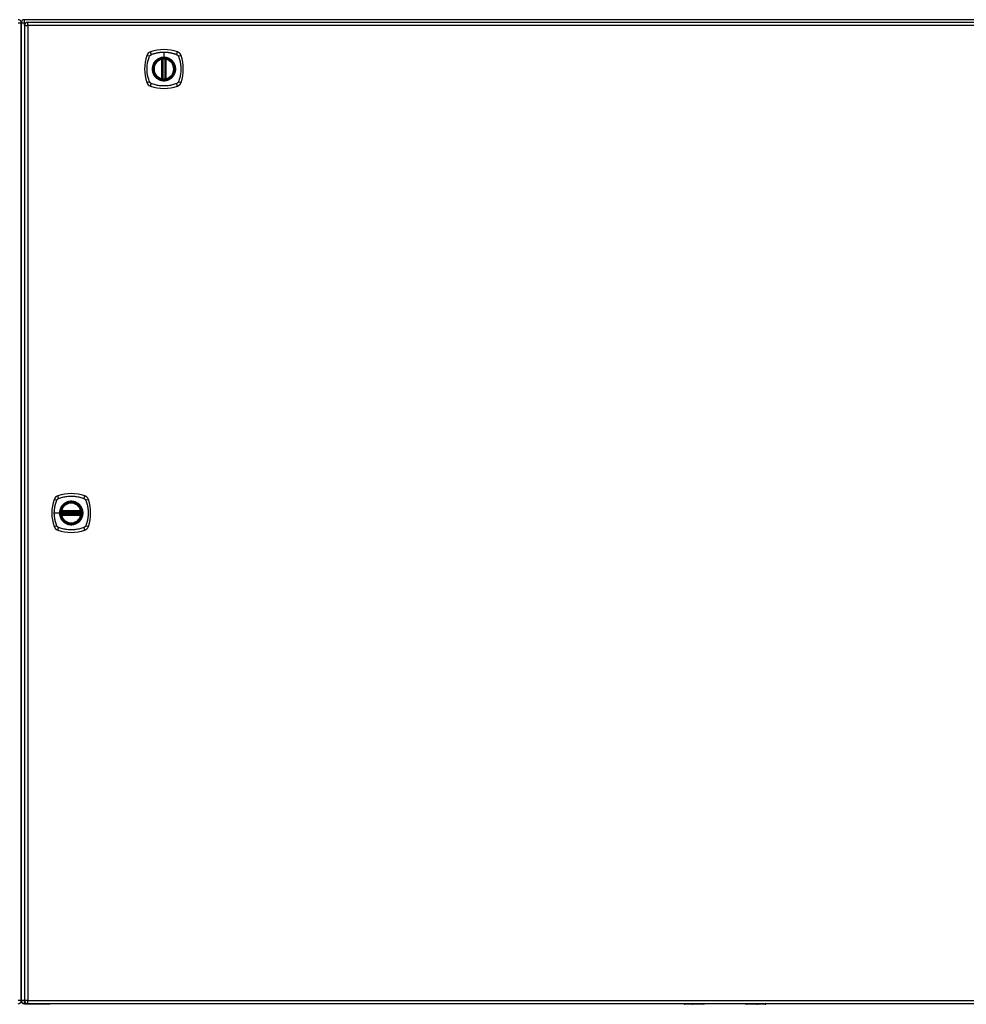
# Model space of a CAD drawing. Header units: inches. Extents: x 24 to 626, y 68 to 289.
# Tile 16 of 30: x 262 to 291, y 159 to 189. Entities that reach past the tile are written whole.
import ezdxf

# ---------------------------------------------------------------- set-up
doc = ezdxf.new("R2010")
doc.units = ezdxf.units.IN
doc.header["$MEASUREMENT"] = 0
doc.layers.add('Visible Edges(ANSI)', color=7, linetype='Continuous', lineweight=25)
doc.layers.add('Visible Tangent Edges(ANSI)', color=7, linetype='Continuous', lineweight=25)

msp = doc.modelspace()

# ---------------------------------------------------------------- linework, layer by layer
at = {"layer": 'Visible Edges(ANSI)'}
for p, q in [((262.026, 188.119), (262.026, 188.894)), ((262.026, 188.894), (262.026, 188.119)), ((262.124, 188.814), (262.124, 159.094)), ((321.927, 188.993), (262.125, 188.993)), ((262.223, 188.913), (321.828, 188.913)), ((262.026, 188.119), (262.026, 159.867)), ((262.026, 159.867), (262.026, 188.119)), ((266.315, 187.196), (266.315, 187.782)), ((266.335, 187.192), (266.335, 187.786)), ((266.414, 187.786), (266.414, 187.192)), ((266.434, 187.782), (266.434, 187.196)), ((263.252, 173.993), (263.845, 173.993)), ((263.845, 173.915), (263.252, 173.915)), ((263.256, 174.013), (263.841, 174.013)), ((263.841, 173.895), (263.256, 173.895)), ((262.026, 159.092), (262.026, 159.867)), ((262.026, 159.867), (262.026, 159.092)), ((262.125, 158.993), (262.892, 158.993)), ((321.828, 158.995), (262.223, 158.995)), ((282.226, 158.993), (262.892, 158.993)), ((282.83, 158.976), (282.245, 158.976)), ((282.846, 158.995), (282.846, 158.991)), ((284.105, 158.993), (282.846, 158.993)), ((284.105, 158.991), (284.105, 158.995)), ((284.706, 158.976), (284.121, 158.976)), ((321.927, 158.993), (284.725, 158.993))]:
    msp.add_line(p, q, dxfattribs=at)
at = {"layer": 'Visible Edges(ANSI)', "flags": 128}
for points in [[(266.346, 187.801), (266.344, 187.801), (266.343, 187.8), (266.341, 187.8), (266.339, 187.8), (266.338, 187.8), (266.336, 187.8), (266.335, 187.8), (266.334, 187.799), (266.332, 187.799), (266.331, 187.799), (266.33, 187.799), (266.328, 187.799), (266.327, 187.798), (266.326, 187.798), (266.325, 187.798), (266.325, 187.798), (266.324, 187.798), (266.323, 187.798), (266.323, 187.798), (266.322, 187.798), (266.322, 187.798), (266.321, 187.798), (266.321, 187.797), (266.321, 187.797)], [(266.428, 187.797), (266.428, 187.797), (266.427, 187.798), (266.427, 187.798), (266.427, 187.798), (266.426, 187.798), (266.426, 187.798), (266.425, 187.798), (266.424, 187.798), (266.423, 187.798), (266.423, 187.798), (266.422, 187.798), (266.42, 187.799), (266.419, 187.799), (266.418, 187.799), (266.417, 187.799), (266.415, 187.799), (266.414, 187.8), (266.412, 187.8), (266.411, 187.8), (266.409, 187.8), (266.408, 187.8), (266.406, 187.8), (266.405, 187.801), (266.403, 187.801)], [(266.321, 187.181), (266.321, 187.181), (266.321, 187.181), (266.322, 187.181), (266.322, 187.18), (266.323, 187.18), (266.323, 187.18), (266.324, 187.18), (266.325, 187.18), (266.325, 187.18), (266.326, 187.18), (266.327, 187.18), (266.328, 187.179), (266.33, 187.179), (266.331, 187.179), (266.332, 187.179), (266.334, 187.179), (266.335, 187.179), (266.336, 187.178), (266.338, 187.178), (266.339, 187.178), (266.341, 187.178), (266.343, 187.178), (266.344, 187.178), (266.346, 187.177)], [(266.403, 187.177), (266.405, 187.178), (266.406, 187.178), (266.408, 187.178), (266.409, 187.178), (266.411, 187.178), (266.412, 187.178), (266.414, 187.179), (266.415, 187.179), (266.417, 187.179), (266.418, 187.179), (266.419, 187.179), (266.42, 187.179), (266.422, 187.18), (266.423, 187.18), (266.423, 187.18), (266.424, 187.18), (266.425, 187.18), (266.426, 187.18), (266.426, 187.18), (266.427, 187.18), (266.427, 187.181), (266.427, 187.181), (266.428, 187.181), (266.428, 187.181)], [(263.24, 174.007), (263.24, 174.007), (263.24, 174.007), (263.24, 174.007), (263.24, 174.006), (263.24, 174.006), (263.24, 174.005), (263.24, 174.005), (263.239, 174.004), (263.239, 174.003), (263.239, 174.002), (263.239, 174.001), (263.239, 174), (263.239, 173.999), (263.239, 173.998), (263.238, 173.996), (263.238, 173.995), (263.238, 173.993), (263.238, 173.992), (263.238, 173.991), (263.237, 173.989), (263.237, 173.987), (263.237, 173.986), (263.237, 173.984), (263.237, 173.983)], [(263.237, 173.925), (263.237, 173.924), (263.237, 173.922), (263.237, 173.921), (263.237, 173.919), (263.238, 173.918), (263.238, 173.916), (263.238, 173.915), (263.238, 173.913), (263.238, 173.912), (263.239, 173.91), (263.239, 173.909), (263.239, 173.908), (263.239, 173.907), (263.239, 173.906), (263.239, 173.905), (263.239, 173.904), (263.24, 173.903), (263.24, 173.903), (263.24, 173.902), (263.24, 173.902), (263.24, 173.901), (263.24, 173.901), (263.24, 173.901), (263.24, 173.901)], [(263.86, 173.983), (263.86, 173.984), (263.86, 173.986), (263.86, 173.987), (263.859, 173.989), (263.859, 173.991), (263.859, 173.992), (263.859, 173.993), (263.859, 173.995), (263.859, 173.996), (263.858, 173.998), (263.858, 173.999), (263.858, 174), (263.858, 174.001), (263.858, 174.002), (263.858, 174.003), (263.857, 174.004), (263.857, 174.005), (263.857, 174.005), (263.857, 174.006), (263.857, 174.006), (263.857, 174.007), (263.857, 174.007), (263.857, 174.007), (263.857, 174.007)], [(263.857, 173.901), (263.857, 173.901), (263.857, 173.901), (263.857, 173.901), (263.857, 173.902), (263.857, 173.902), (263.857, 173.903), (263.857, 173.903), (263.857, 173.904), (263.858, 173.905), (263.858, 173.906), (263.858, 173.907), (263.858, 173.908), (263.858, 173.909), (263.858, 173.91), (263.859, 173.912), (263.859, 173.913), (263.859, 173.915), (263.859, 173.916), (263.859, 173.918), (263.859, 173.919), (263.86, 173.921), (263.86, 173.922), (263.86, 173.924), (263.86, 173.925)]]:
    msp.add_lwpolyline(points, dxfattribs=at)
at = {"layer": 'Visible Edges(ANSI)'}
for centre, radius in [((266.374, 187.489), 0.32), ((266.374, 187.489), 0.315), ((263.548, 173.954), 0.32), ((263.548, 173.954), 0.315)]:
    msp.add_circle(centre, radius, dxfattribs=at)
for centre, radius, start, end in [((261.927, 188.894), 0.099, 0, 90), ((262.125, 188.894), 0.099, 90, 180), ((262.223, 188.814), 0.099, 90, 180), ((266.02, 187.844), 0.177, 108.7722, 161.2278), ((266.374, 186.8), 1.28, 71.2278, 108.7722), ((266.729, 187.844), 0.177, 18.7722, 71.2278), ((267.063, 187.489), 1.28, 161.2278, 198.7722), ((266.374, 187.489), 0.313, 103.6344, 256.3656), ((266.374, 187.489), 0.313, 99.784, 103.6344), ((266.303, 187.782), 0.0118, 0, 103.6344), ((266.323, 187.786), 0.0118, 0, 99.784), ((266.374, 187.489), 0.313, 84.7499, 95.2501), ((266.426, 187.786), 0.0118, 80.216, 180), ((266.374, 187.489), 0.313, 76.3656, 80.216), ((266.445, 187.782), 0.0118, 76.3656, 180), ((266.374, 187.489), 0.313, 283.6344, 76.3656), ((265.685, 187.489), 1.28, 341.2278, 18.7722), ((266.02, 187.134), 0.177, 198.7722, 251.2278), ((266.303, 187.196), 0.0118, 256.3656, 0), ((266.374, 187.489), 0.313, 256.3656, 260.216), ((266.323, 187.192), 0.0118, 260.216, 0), ((266.374, 187.489), 0.313, 264.7499, 275.2501), ((266.426, 187.192), 0.0118, 180, 279.784), ((266.374, 187.489), 0.313, 279.784, 283.6344), ((266.445, 187.196), 0.0118, 180, 283.6344), ((266.729, 187.134), 0.177, 288.7722, 341.2278), ((266.374, 188.178), 1.28, 251.2278, 288.7722), ((263.194, 174.309), 0.177, 108.7722, 161.2278), ((263.548, 173.265), 1.28, 71.2278, 108.7722), ((263.903, 174.309), 0.177, 18.7722, 71.2278), ((264.237, 173.954), 1.28, 161.2278, 198.7722), ((263.548, 173.954), 0.313, 13.6344, 166.3656), ((262.859, 173.954), 1.28, 341.2278, 18.7722), ((263.548, 173.954), 0.313, 174.7499, 185.2501), ((263.548, 173.954), 0.313, 166.3656, 170.216), ((263.252, 174.005), 0.0118, 170.216, 270), ((263.252, 173.903), 0.0118, 90, 189.784), ((263.548, 173.954), 0.313, 189.784, 193.6344), ((263.256, 174.025), 0.0118, 166.3656, 270), ((263.256, 173.883), 0.0118, 90, 193.6344), ((263.548, 173.954), 0.313, 193.6344, 346.3656), ((263.841, 174.025), 0.0118, 270, 13.6344), ((263.841, 173.883), 0.0118, 346.3656, 90), ((263.845, 174.005), 0.0118, 270, 9.784), ((263.845, 173.903), 0.0118, 350.216, 90), ((263.548, 173.954), 0.313, 9.784, 13.6344), ((263.548, 173.954), 0.313, 346.3656, 350.216), ((263.548, 173.954), 0.313, 354.7499, 5.2501), ((263.194, 173.599), 0.177, 198.7722, 251.2278), ((263.903, 173.599), 0.177, 288.7722, 341.2278), ((263.548, 174.643), 1.28, 251.2278, 288.7722), ((261.927, 159.092), 0.099, 270, 0), ((262.125, 159.092), 0.099, 180, 270), ((262.223, 159.094), 0.099, 180, 270), ((282.245, 158.995), 0.0197, 180.5386, 270), ((282.83, 158.991), 0.0157, 270, 0), ((284.121, 158.991), 0.0157, 180, 270), ((284.706, 158.995), 0.0197, 270, 359.4614)]:
    msp.add_arc(centre, radius, start, end, dxfattribs=at)
at = {"layer": 'Visible Tangent Edges(ANSI)'}
for p, q in [((261.927, 188.894), (262.026, 188.894)), ((262.026, 188.894), (262.125, 188.894)), ((262.124, 188.814), (262.223, 188.814)), ((262.125, 188.894), (262.125, 188.993)), ((262.125, 188.894), (262.166, 188.894)), ((262.125, 188.824), (262.125, 188.894)), ((262.223, 188.814), (262.223, 188.913)), ((321.828, 188.814), (262.223, 188.814)), ((262.223, 188.814), (262.223, 159.094)), ((266.374, 188.006), (266.374, 187.846)), ((266.303, 187.782), (266.301, 187.793)), ((266.303, 187.782), (266.315, 187.782)), ((266.303, 187.782), (266.303, 187.196)), ((266.315, 187.782), (266.325, 187.782)), ((266.321, 187.797), (266.322, 187.792)), ((266.325, 187.786), (266.335, 187.786)), ((266.325, 187.196), (266.325, 187.782)), ((266.347, 187.789), (266.346, 187.801)), ((266.347, 187.189), (266.347, 187.789)), ((266.374, 187.841), (266.374, 187.846)), ((266.402, 187.789), (266.403, 187.801)), ((266.402, 187.789), (266.402, 187.189)), ((266.414, 187.786), (266.424, 187.786)), ((266.424, 187.782), (266.434, 187.782)), ((266.424, 187.782), (266.424, 187.196)), ((266.427, 187.792), (266.428, 187.797)), ((266.434, 187.782), (266.445, 187.782)), ((266.448, 187.793), (266.445, 187.782)), ((266.445, 187.196), (266.445, 187.782)), ((266.301, 187.185), (266.303, 187.196)), ((266.315, 187.196), (266.303, 187.196)), ((266.325, 187.196), (266.315, 187.196)), ((266.322, 187.187), (266.321, 187.181)), ((266.335, 187.192), (266.325, 187.192)), ((266.346, 187.177), (266.347, 187.189)), ((266.403, 187.177), (266.402, 187.189)), ((266.424, 187.192), (266.414, 187.192)), ((266.434, 187.196), (266.424, 187.196)), ((266.428, 187.181), (266.427, 187.187)), ((266.445, 187.196), (266.434, 187.196)), ((266.445, 187.196), (266.448, 187.185)), ((263.032, 173.954), (263.192, 173.954)), ((263.196, 173.954), (263.192, 173.954)), ((263.249, 173.982), (263.237, 173.983)), ((263.249, 173.926), (263.237, 173.925)), ((263.246, 174.006), (263.24, 174.007)), ((263.24, 173.901), (263.246, 173.902)), ((263.244, 174.028), (263.256, 174.025)), ((263.256, 173.883), (263.244, 173.88)), ((263.249, 173.982), (263.848, 173.982)), ((263.848, 173.926), (263.249, 173.926)), ((263.252, 173.993), (263.252, 174.004)), ((263.252, 173.905), (263.252, 173.915)), ((263.256, 174.013), (263.256, 174.025)), ((263.841, 174.025), (263.256, 174.025)), ((263.256, 174.003), (263.256, 174.013)), ((263.256, 174.003), (263.841, 174.003)), ((263.256, 173.895), (263.256, 173.905)), ((263.841, 173.905), (263.256, 173.905)), ((263.256, 173.883), (263.256, 173.895)), ((263.256, 173.883), (263.841, 173.883)), ((263.841, 174.025), (263.853, 174.028)), ((263.841, 174.025), (263.841, 174.013)), ((263.841, 174.013), (263.841, 174.003)), ((263.841, 173.905), (263.841, 173.895)), ((263.841, 173.895), (263.841, 173.883)), ((263.853, 173.88), (263.841, 173.883)), ((263.845, 174.004), (263.845, 173.993)), ((263.845, 173.915), (263.845, 173.905)), ((263.86, 173.983), (263.848, 173.982)), ((263.86, 173.925), (263.848, 173.926)), ((263.857, 174.007), (263.851, 174.006)), ((263.851, 173.902), (263.857, 173.901)), ((262.026, 159.092), (261.927, 159.092)), ((262.124, 159.092), (262.026, 159.092)), ((262.223, 159.094), (262.124, 159.094)), ((262.125, 158.993), (262.125, 159.084)), ((262.223, 158.995), (262.223, 159.094)), ((262.223, 159.094), (321.828, 159.094)), ((282.245, 158.995), (282.245, 158.976)), ((282.83, 158.976), (282.83, 158.995)), ((284.121, 158.995), (284.121, 158.976)), ((284.706, 158.976), (284.706, 158.995))]:
    msp.add_line(p, q, dxfattribs=at)
at = {"layer": 'Visible Tangent Edges(ANSI)', "flags": 128}
for points in [[(265.956, 187.908), (265.957, 187.909), (265.958, 187.91), (265.959, 187.911), (265.96, 187.912), (265.961, 187.913), (265.963, 187.914), (265.964, 187.915), (265.965, 187.916), (265.966, 187.917), (265.967, 187.918), (265.969, 187.919), (265.97, 187.92), (265.971, 187.921), (265.972, 187.921), (265.974, 187.922), (265.975, 187.923), (265.976, 187.924), (265.978, 187.925), (265.979, 187.925), (265.98, 187.926), (265.982, 187.927), (265.983, 187.928), (265.984, 187.928), (265.986, 187.929)], [(265.986, 187.929), (266.004, 187.937), (266.019, 187.943), (266.035, 187.948), (266.05, 187.953), (266.066, 187.958), (266.082, 187.963), (266.098, 187.967), (266.114, 187.972), (266.13, 187.976), (266.146, 187.979), (266.162, 187.983), (266.178, 187.986), (266.194, 187.989), (266.21, 187.992), (266.227, 187.995), (266.243, 187.997), (266.259, 187.999), (266.276, 188.001), (266.292, 188.002), (266.308, 188.003), (266.325, 188.004), (266.341, 188.005), (266.358, 188.005), (266.374, 188.006)], [(266.374, 188.006), (266.391, 188.005), (266.408, 188.005), (266.424, 188.004), (266.441, 188.003), (266.457, 188.002), (266.473, 188.001), (266.49, 187.999), (266.506, 187.997), (266.523, 187.995), (266.539, 187.992), (266.555, 187.989), (266.571, 187.986), (266.587, 187.983), (266.603, 187.979), (266.619, 187.976), (266.635, 187.972), (266.651, 187.967), (266.667, 187.963), (266.683, 187.958), (266.698, 187.953), (266.714, 187.948), (266.729, 187.943), (266.745, 187.937), (266.763, 187.929)], [(266.763, 187.929), (266.766, 187.928), (266.769, 187.926), (266.771, 187.925), (266.774, 187.923), (266.776, 187.921), (266.779, 187.92), (266.782, 187.918), (266.784, 187.916), (266.786, 187.914), (266.789, 187.912), (266.791, 187.91), (266.793, 187.908), (266.795, 187.906), (266.797, 187.903), (266.799, 187.901), (266.801, 187.899), (266.803, 187.896), (266.805, 187.894), (266.807, 187.891), (266.808, 187.889), (266.81, 187.886), (266.812, 187.883), (266.813, 187.88), (266.814, 187.878)], [(265.935, 187.1), (265.921, 187.134), (265.91, 187.165), (265.901, 187.196), (265.892, 187.228), (265.884, 187.26), (265.877, 187.292), (265.871, 187.325), (265.867, 187.357), (265.863, 187.39), (265.86, 187.423), (265.858, 187.456), (265.858, 187.489), (265.858, 187.522), (265.86, 187.555), (265.863, 187.588), (265.867, 187.621), (265.871, 187.653), (265.877, 187.686), (265.884, 187.718), (265.892, 187.75), (265.901, 187.782), (265.91, 187.813), (265.921, 187.844), (265.935, 187.878)], [(265.935, 187.878), (265.935, 187.879), (265.936, 187.88), (265.937, 187.882), (265.937, 187.883), (265.938, 187.884), (265.939, 187.886), (265.94, 187.887), (265.94, 187.888), (265.941, 187.89), (265.942, 187.891), (265.943, 187.892), (265.944, 187.894), (265.945, 187.895), (265.946, 187.896), (265.947, 187.897), (265.948, 187.899), (265.948, 187.9), (265.949, 187.901), (265.95, 187.902), (265.951, 187.903), (265.953, 187.904), (265.954, 187.906), (265.955, 187.907), (265.956, 187.908)], [(266.1, 187.717), (266.087, 187.7), (266.076, 187.684), (266.065, 187.666), (266.055, 187.648), (266.046, 187.629), (266.039, 187.61), (266.032, 187.59), (266.027, 187.571), (266.023, 187.551), (266.02, 187.53), (266.018, 187.51), (266.018, 187.489), (266.018, 187.468), (266.02, 187.448), (266.023, 187.427), (266.027, 187.407), (266.032, 187.387), (266.039, 187.368), (266.046, 187.349), (266.055, 187.33), (266.065, 187.312), (266.076, 187.294), (266.087, 187.278), (266.1, 187.261)], [(266.374, 187.841), (266.466, 187.829), (266.551, 187.794), (266.624, 187.738), (266.68, 187.665), (266.715, 187.58), (266.727, 187.489), (266.715, 187.398), (266.679, 187.312), (266.623, 187.24), (266.551, 187.184), (266.465, 187.149), (266.374, 187.137), (266.283, 187.149), (266.198, 187.184), (266.125, 187.24), (266.069, 187.313), (266.034, 187.398), (266.022, 187.489), (266.034, 187.58), (266.07, 187.666), (266.125, 187.738), (266.198, 187.794), (266.283, 187.829), (266.374, 187.841)], [(266.147, 187.764), (266.145, 187.762), (266.143, 187.76), (266.141, 187.758), (266.138, 187.756), (266.136, 187.755), (266.134, 187.753), (266.132, 187.751), (266.13, 187.749), (266.128, 187.747), (266.126, 187.745), (266.124, 187.743), (266.122, 187.741), (266.12, 187.739), (266.118, 187.737), (266.116, 187.735), (266.115, 187.733), (266.113, 187.731), (266.111, 187.729), (266.109, 187.727), (266.107, 187.725), (266.105, 187.723), (266.103, 187.721), (266.102, 187.719), (266.1, 187.717)], [(266.374, 187.846), (266.364, 187.846), (266.354, 187.845), (266.344, 187.845), (266.333, 187.844), (266.323, 187.842), (266.313, 187.841), (266.303, 187.839), (266.293, 187.836), (266.283, 187.834), (266.273, 187.831), (266.263, 187.828), (266.253, 187.825), (266.244, 187.821), (266.234, 187.817), (266.225, 187.813), (266.216, 187.809), (266.206, 187.804), (266.197, 187.799), (266.189, 187.794), (266.18, 187.788), (266.171, 187.782), (266.163, 187.776), (266.155, 187.77), (266.147, 187.764)], [(266.322, 187.792), (266.322, 187.792), (266.321, 187.792), (266.32, 187.793), (266.319, 187.793), (266.318, 187.793), (266.317, 187.793), (266.317, 187.794), (266.316, 187.794), (266.315, 187.794), (266.314, 187.794), (266.313, 187.794), (266.312, 187.794), (266.311, 187.794), (266.31, 187.794), (266.309, 187.794), (266.308, 187.794), (266.307, 187.794), (266.306, 187.794), (266.305, 187.794), (266.304, 187.794), (266.304, 187.794), (266.303, 187.794), (266.302, 187.793), (266.301, 187.793)], [(266.325, 187.786), (266.325, 187.786), (266.325, 187.786), (266.325, 187.787), (266.325, 187.787), (266.325, 187.787), (266.325, 187.787), (266.325, 187.788), (266.324, 187.788), (266.324, 187.788), (266.324, 187.788), (266.324, 187.789), (266.324, 187.789), (266.324, 187.789), (266.324, 187.789), (266.324, 187.79), (266.324, 187.79), (266.323, 187.79), (266.323, 187.79), (266.323, 187.791), (266.323, 187.791), (266.323, 187.791), (266.323, 187.791), (266.322, 187.791), (266.322, 187.792)], [(266.325, 187.782), (266.325, 187.782), (266.325, 187.782), (266.325, 187.782), (266.325, 187.782), (266.325, 187.783), (266.325, 187.783), (266.325, 187.783), (266.325, 187.783), (266.325, 187.783), (266.325, 187.783), (266.325, 187.784), (266.325, 187.784), (266.325, 187.784), (266.325, 187.784), (266.325, 187.784), (266.325, 187.784), (266.325, 187.785), (266.325, 187.785), (266.325, 187.785), (266.325, 187.785), (266.325, 187.785), (266.325, 187.786), (266.325, 187.786), (266.325, 187.786)], [(266.335, 187.786), (266.335, 187.786), (266.335, 187.786), (266.335, 187.786), (266.336, 187.786), (266.336, 187.786), (266.336, 187.786), (266.336, 187.786), (266.337, 187.786), (266.337, 187.787), (266.338, 187.787), (266.338, 187.787), (266.339, 187.787), (266.339, 187.787), (266.34, 187.787), (266.34, 187.787), (266.341, 187.788), (266.342, 187.788), (266.342, 187.788), (266.343, 187.788), (266.344, 187.788), (266.345, 187.789), (266.345, 187.789), (266.346, 187.789), (266.347, 187.789)], [(266.602, 187.764), (266.594, 187.77), (266.586, 187.776), (266.577, 187.782), (266.569, 187.788), (266.56, 187.794), (266.551, 187.799), (266.542, 187.804), (266.533, 187.809), (266.524, 187.813), (266.515, 187.817), (266.505, 187.821), (266.495, 187.825), (266.486, 187.828), (266.476, 187.831), (266.466, 187.834), (266.456, 187.836), (266.446, 187.839), (266.436, 187.841), (266.426, 187.842), (266.415, 187.844), (266.405, 187.845), (266.395, 187.845), (266.385, 187.846), (266.374, 187.846)], [(266.402, 187.789), (266.403, 187.789), (266.404, 187.789), (266.404, 187.789), (266.405, 187.788), (266.406, 187.788), (266.407, 187.788), (266.407, 187.788), (266.408, 187.788), (266.409, 187.787), (266.409, 187.787), (266.41, 187.787), (266.41, 187.787), (266.411, 187.787), (266.411, 187.787), (266.412, 187.787), (266.412, 187.786), (266.413, 187.786), (266.413, 187.786), (266.413, 187.786), (266.413, 187.786), (266.414, 187.786), (266.414, 187.786), (266.414, 187.786), (266.414, 187.786)], [(266.427, 187.792), (266.426, 187.791), (266.426, 187.791), (266.426, 187.791), (266.426, 187.791), (266.426, 187.791), (266.426, 187.79), (266.426, 187.79), (266.425, 187.79), (266.425, 187.79), (266.425, 187.789), (266.425, 187.789), (266.425, 187.789), (266.425, 187.789), (266.425, 187.788), (266.425, 187.788), (266.425, 187.788), (266.424, 187.788), (266.424, 187.787), (266.424, 187.787), (266.424, 187.787), (266.424, 187.787), (266.424, 187.786), (266.424, 187.786), (266.424, 187.786)], [(266.424, 187.786), (266.424, 187.786), (266.424, 187.786), (266.424, 187.785), (266.424, 187.785), (266.424, 187.785), (266.424, 187.785), (266.424, 187.785), (266.424, 187.784), (266.424, 187.784), (266.424, 187.784), (266.424, 187.784), (266.424, 187.784), (266.424, 187.784), (266.424, 187.783), (266.424, 187.783), (266.424, 187.783), (266.424, 187.783), (266.424, 187.783), (266.424, 187.783), (266.424, 187.782), (266.424, 187.782), (266.424, 187.782), (266.424, 187.782), (266.424, 187.782)], [(266.448, 187.793), (266.447, 187.793), (266.446, 187.794), (266.445, 187.794), (266.444, 187.794), (266.444, 187.794), (266.443, 187.794), (266.442, 187.794), (266.441, 187.794), (266.44, 187.794), (266.439, 187.794), (266.438, 187.794), (266.437, 187.794), (266.436, 187.794), (266.435, 187.794), (266.434, 187.794), (266.433, 187.794), (266.432, 187.794), (266.431, 187.793), (266.431, 187.793), (266.43, 187.793), (266.429, 187.793), (266.428, 187.792), (266.427, 187.792), (266.427, 187.792)], [(266.649, 187.717), (266.647, 187.719), (266.646, 187.721), (266.644, 187.723), (266.642, 187.725), (266.64, 187.727), (266.638, 187.729), (266.636, 187.731), (266.634, 187.733), (266.632, 187.735), (266.631, 187.737), (266.629, 187.739), (266.627, 187.741), (266.625, 187.743), (266.623, 187.745), (266.621, 187.747), (266.619, 187.749), (266.617, 187.751), (266.615, 187.753), (266.613, 187.755), (266.61, 187.756), (266.608, 187.758), (266.606, 187.76), (266.604, 187.762), (266.602, 187.764)], [(266.649, 187.261), (266.662, 187.278), (266.673, 187.295), (266.684, 187.312), (266.694, 187.33), (266.702, 187.349), (266.71, 187.368), (266.717, 187.388), (266.722, 187.407), (266.726, 187.428), (266.729, 187.448), (266.731, 187.468), (266.731, 187.489), (266.731, 187.51), (266.729, 187.53), (266.726, 187.551), (266.722, 187.571), (266.717, 187.591), (266.71, 187.61), (266.702, 187.629), (266.694, 187.648), (266.684, 187.666), (266.673, 187.684), (266.662, 187.701), (266.649, 187.717)], [(266.814, 187.878), (266.828, 187.844), (266.839, 187.813), (266.848, 187.782), (266.857, 187.75), (266.865, 187.718), (266.872, 187.686), (266.878, 187.653), (266.882, 187.621), (266.886, 187.588), (266.889, 187.555), (266.891, 187.522), (266.891, 187.489), (266.89, 187.456), (266.889, 187.423), (266.886, 187.39), (266.882, 187.357), (266.878, 187.325), (266.872, 187.292), (266.865, 187.26), (266.857, 187.228), (266.848, 187.196), (266.839, 187.165), (266.828, 187.134), (266.814, 187.1)], [(265.986, 187.049), (265.983, 187.05), (265.98, 187.052), (265.978, 187.053), (265.975, 187.055), (265.972, 187.057), (265.97, 187.058), (265.967, 187.06), (265.965, 187.062), (265.963, 187.064), (265.96, 187.066), (265.958, 187.068), (265.956, 187.07), (265.954, 187.073), (265.951, 187.075), (265.949, 187.077), (265.948, 187.079), (265.946, 187.082), (265.944, 187.084), (265.942, 187.087), (265.94, 187.09), (265.939, 187.092), (265.937, 187.095), (265.936, 187.098), (265.935, 187.1)], [(266.763, 187.049), (266.729, 187.035), (266.698, 187.025), (266.667, 187.015), (266.635, 187.006), (266.604, 186.999), (266.571, 186.992), (266.539, 186.986), (266.506, 186.981), (266.474, 186.977), (266.441, 186.975), (266.408, 186.973), (266.375, 186.972), (266.342, 186.973), (266.309, 186.975), (266.276, 186.977), (266.243, 186.981), (266.21, 186.986), (266.178, 186.992), (266.146, 186.999), (266.114, 187.006), (266.082, 187.015), (266.05, 187.025), (266.019, 187.035), (265.986, 187.049)], [(266.1, 187.261), (266.102, 187.259), (266.103, 187.257), (266.105, 187.255), (266.107, 187.253), (266.109, 187.251), (266.111, 187.249), (266.113, 187.247), (266.115, 187.245), (266.116, 187.243), (266.118, 187.241), (266.12, 187.239), (266.122, 187.237), (266.124, 187.235), (266.126, 187.233), (266.128, 187.231), (266.13, 187.229), (266.132, 187.227), (266.134, 187.225), (266.136, 187.224), (266.138, 187.222), (266.141, 187.22), (266.143, 187.218), (266.145, 187.216), (266.147, 187.214)], [(266.147, 187.214), (266.163, 187.202), (266.18, 187.19), (266.197, 187.179), (266.216, 187.17), (266.234, 187.161), (266.254, 187.153), (266.273, 187.147), (266.293, 187.142), (266.313, 187.138), (266.333, 187.135), (266.354, 187.133), (266.375, 187.132), (266.395, 187.133), (266.416, 187.135), (266.436, 187.138), (266.456, 187.142), (266.476, 187.147), (266.496, 187.154), (266.515, 187.161), (266.534, 187.17), (266.552, 187.179), (266.569, 187.19), (266.586, 187.202), (266.602, 187.214)], [(266.301, 187.185), (266.302, 187.185), (266.303, 187.184), (266.304, 187.184), (266.304, 187.184), (266.305, 187.184), (266.306, 187.184), (266.307, 187.184), (266.308, 187.184), (266.309, 187.184), (266.31, 187.184), (266.311, 187.184), (266.312, 187.184), (266.313, 187.184), (266.314, 187.184), (266.315, 187.184), (266.316, 187.184), (266.317, 187.184), (266.317, 187.185), (266.318, 187.185), (266.319, 187.185), (266.32, 187.185), (266.321, 187.186), (266.322, 187.186), (266.322, 187.187)], [(266.322, 187.187), (266.322, 187.187), (266.323, 187.187), (266.323, 187.187), (266.323, 187.187), (266.323, 187.188), (266.323, 187.188), (266.323, 187.188), (266.324, 187.188), (266.324, 187.188), (266.324, 187.189), (266.324, 187.189), (266.324, 187.189), (266.324, 187.189), (266.324, 187.19), (266.324, 187.19), (266.324, 187.19), (266.325, 187.19), (266.325, 187.191), (266.325, 187.191), (266.325, 187.191), (266.325, 187.191), (266.325, 187.192), (266.325, 187.192), (266.325, 187.192)], [(266.325, 187.192), (266.325, 187.192), (266.325, 187.193), (266.325, 187.193), (266.325, 187.193), (266.325, 187.193), (266.325, 187.193), (266.325, 187.193), (266.325, 187.194), (266.325, 187.194), (266.325, 187.194), (266.325, 187.194), (266.325, 187.194), (266.325, 187.194), (266.325, 187.195), (266.325, 187.195), (266.325, 187.195), (266.325, 187.195), (266.325, 187.195), (266.325, 187.195), (266.325, 187.196), (266.325, 187.196), (266.325, 187.196), (266.325, 187.196), (266.325, 187.196)], [(266.347, 187.189), (266.346, 187.189), (266.345, 187.189), (266.345, 187.19), (266.344, 187.19), (266.343, 187.19), (266.342, 187.19), (266.342, 187.19), (266.341, 187.19), (266.34, 187.191), (266.34, 187.191), (266.339, 187.191), (266.339, 187.191), (266.338, 187.191), (266.338, 187.191), (266.337, 187.192), (266.337, 187.192), (266.336, 187.192), (266.336, 187.192), (266.336, 187.192), (266.336, 187.192), (266.335, 187.192), (266.335, 187.192), (266.335, 187.192), (266.335, 187.192)], [(266.414, 187.192), (266.414, 187.192), (266.414, 187.192), (266.414, 187.192), (266.413, 187.192), (266.413, 187.192), (266.413, 187.192), (266.413, 187.192), (266.412, 187.192), (266.412, 187.192), (266.411, 187.191), (266.411, 187.191), (266.41, 187.191), (266.41, 187.191), (266.409, 187.191), (266.409, 187.191), (266.408, 187.19), (266.407, 187.19), (266.407, 187.19), (266.406, 187.19), (266.405, 187.19), (266.404, 187.19), (266.404, 187.189), (266.403, 187.189), (266.402, 187.189)], [(266.424, 187.196), (266.424, 187.196), (266.424, 187.196), (266.424, 187.196), (266.424, 187.196), (266.424, 187.195), (266.424, 187.195), (266.424, 187.195), (266.424, 187.195), (266.424, 187.195), (266.424, 187.195), (266.424, 187.194), (266.424, 187.194), (266.424, 187.194), (266.424, 187.194), (266.424, 187.194), (266.424, 187.194), (266.424, 187.193), (266.424, 187.193), (266.424, 187.193), (266.424, 187.193), (266.424, 187.193), (266.424, 187.193), (266.424, 187.192), (266.424, 187.192)], [(266.424, 187.192), (266.424, 187.192), (266.424, 187.192), (266.424, 187.191), (266.424, 187.191), (266.424, 187.191), (266.424, 187.191), (266.424, 187.19), (266.425, 187.19), (266.425, 187.19), (266.425, 187.19), (266.425, 187.189), (266.425, 187.189), (266.425, 187.189), (266.425, 187.189), (266.425, 187.188), (266.425, 187.188), (266.426, 187.188), (266.426, 187.188), (266.426, 187.188), (266.426, 187.187), (266.426, 187.187), (266.426, 187.187), (266.426, 187.187), (266.427, 187.187)], [(266.427, 187.187), (266.427, 187.186), (266.428, 187.186), (266.429, 187.185), (266.43, 187.185), (266.431, 187.185), (266.431, 187.185), (266.432, 187.184), (266.433, 187.184), (266.434, 187.184), (266.435, 187.184), (266.436, 187.184), (266.437, 187.184), (266.438, 187.184), (266.439, 187.184), (266.44, 187.184), (266.441, 187.184), (266.442, 187.184), (266.443, 187.184), (266.444, 187.184), (266.444, 187.184), (266.445, 187.184), (266.446, 187.184), (266.447, 187.185), (266.448, 187.185)], [(266.602, 187.214), (266.604, 187.216), (266.606, 187.218), (266.608, 187.22), (266.61, 187.222), (266.613, 187.224), (266.615, 187.225), (266.617, 187.227), (266.619, 187.229), (266.621, 187.231), (266.623, 187.233), (266.625, 187.235), (266.627, 187.237), (266.629, 187.239), (266.631, 187.241), (266.632, 187.243), (266.634, 187.245), (266.636, 187.247), (266.638, 187.249), (266.64, 187.251), (266.642, 187.253), (266.644, 187.255), (266.645, 187.257), (266.647, 187.259), (266.649, 187.261)], [(266.814, 187.1), (266.813, 187.098), (266.812, 187.095), (266.81, 187.092), (266.809, 187.09), (266.807, 187.087), (266.805, 187.084), (266.803, 187.082), (266.801, 187.08), (266.8, 187.077), (266.797, 187.075), (266.795, 187.073), (266.793, 187.07), (266.791, 187.068), (266.789, 187.066), (266.786, 187.064), (266.784, 187.062), (266.782, 187.06), (266.779, 187.058), (266.777, 187.057), (266.774, 187.055), (266.771, 187.053), (266.769, 187.052), (266.766, 187.05), (266.763, 187.049)], [(263.16, 174.394), (263.193, 174.408), (263.224, 174.418), (263.256, 174.428), (263.288, 174.437), (263.32, 174.444), (263.352, 174.451), (263.384, 174.457), (263.417, 174.462), (263.45, 174.466), (263.483, 174.468), (263.516, 174.47), (263.549, 174.471), (263.582, 174.47), (263.615, 174.468), (263.648, 174.466), (263.68, 174.462), (263.713, 174.457), (263.745, 174.451), (263.778, 174.444), (263.809, 174.437), (263.841, 174.428), (263.872, 174.418), (263.903, 174.408), (263.937, 174.394)], [(263.032, 173.954), (263.032, 173.971), (263.032, 173.987), (263.033, 174.004), (263.034, 174.02), (263.035, 174.037), (263.037, 174.053), (263.039, 174.069), (263.041, 174.086), (263.043, 174.102), (263.045, 174.118), (263.048, 174.135), (263.051, 174.151), (263.055, 174.167), (263.058, 174.183), (263.062, 174.199), (263.066, 174.215), (263.07, 174.231), (263.075, 174.247), (263.079, 174.262), (263.084, 174.278), (263.089, 174.294), (263.095, 174.309), (263.1, 174.324), (263.109, 174.343)], [(263.109, 174.343), (263.11, 174.345), (263.111, 174.348), (263.113, 174.351), (263.114, 174.353), (263.116, 174.356), (263.118, 174.359), (263.12, 174.361), (263.121, 174.364), (263.123, 174.366), (263.125, 174.368), (263.128, 174.371), (263.13, 174.373), (263.132, 174.375), (263.134, 174.377), (263.136, 174.379), (263.139, 174.381), (263.141, 174.383), (263.144, 174.385), (263.146, 174.386), (263.149, 174.388), (263.152, 174.39), (263.154, 174.391), (263.157, 174.393), (263.16, 174.394)], [(263.274, 174.182), (263.267, 174.174), (263.261, 174.165), (263.255, 174.157), (263.249, 174.148), (263.244, 174.14), (263.239, 174.131), (263.234, 174.122), (263.229, 174.113), (263.225, 174.103), (263.22, 174.094), (263.216, 174.085), (263.213, 174.075), (263.209, 174.065), (263.206, 174.056), (263.204, 174.046), (263.201, 174.036), (263.199, 174.026), (263.197, 174.015), (263.195, 174.005), (263.194, 173.995), (263.193, 173.985), (263.192, 173.975), (263.192, 173.964), (263.192, 173.954)], [(263.196, 173.954), (263.208, 174.045), (263.243, 174.13), (263.3, 174.204), (263.372, 174.259), (263.457, 174.294), (263.549, 174.306), (263.64, 174.294), (263.725, 174.259), (263.798, 174.203), (263.854, 174.13), (263.889, 174.045), (263.901, 173.954), (263.889, 173.863), (263.853, 173.777), (263.797, 173.705), (263.725, 173.649), (263.64, 173.614), (263.548, 173.602), (263.457, 173.614), (263.372, 173.649), (263.299, 173.705), (263.243, 173.778), (263.208, 173.863), (263.196, 173.954)], [(263.321, 174.229), (263.319, 174.227), (263.317, 174.225), (263.315, 174.223), (263.312, 174.221), (263.31, 174.22), (263.308, 174.218), (263.306, 174.216), (263.304, 174.214), (263.302, 174.212), (263.3, 174.21), (263.298, 174.208), (263.296, 174.206), (263.294, 174.204), (263.292, 174.202), (263.291, 174.2), (263.289, 174.198), (263.287, 174.196), (263.285, 174.194), (263.283, 174.192), (263.281, 174.19), (263.279, 174.188), (263.277, 174.186), (263.276, 174.184), (263.274, 174.182)], [(263.776, 174.229), (263.76, 174.241), (263.743, 174.253), (263.725, 174.264), (263.707, 174.273), (263.689, 174.282), (263.669, 174.29), (263.65, 174.296), (263.63, 174.301), (263.61, 174.306), (263.59, 174.309), (263.569, 174.31), (263.549, 174.311), (263.528, 174.31), (263.507, 174.309), (263.487, 174.306), (263.467, 174.301), (263.447, 174.296), (263.427, 174.29), (263.408, 174.282), (263.389, 174.273), (263.371, 174.264), (263.354, 174.253), (263.337, 174.241), (263.321, 174.229)], [(263.823, 174.182), (263.821, 174.184), (263.819, 174.186), (263.818, 174.188), (263.816, 174.19), (263.814, 174.192), (263.812, 174.194), (263.81, 174.196), (263.808, 174.198), (263.806, 174.2), (263.805, 174.202), (263.803, 174.204), (263.801, 174.206), (263.799, 174.208), (263.797, 174.21), (263.795, 174.212), (263.793, 174.214), (263.791, 174.216), (263.789, 174.218), (263.787, 174.22), (263.784, 174.221), (263.782, 174.223), (263.78, 174.225), (263.778, 174.227), (263.776, 174.229)], [(263.823, 173.726), (263.836, 173.743), (263.847, 173.759), (263.858, 173.777), (263.868, 173.795), (263.877, 173.814), (263.884, 173.833), (263.891, 173.853), (263.896, 173.873), (263.9, 173.893), (263.903, 173.913), (263.905, 173.934), (263.905, 173.954), (263.905, 173.975), (263.903, 173.995), (263.9, 174.016), (263.896, 174.036), (263.89, 174.056), (263.884, 174.075), (263.876, 174.094), (263.868, 174.113), (263.858, 174.131), (263.847, 174.149), (263.836, 174.165), (263.823, 174.182)], [(263.937, 174.394), (263.94, 174.393), (263.943, 174.391), (263.945, 174.39), (263.948, 174.388), (263.95, 174.386), (263.953, 174.385), (263.956, 174.383), (263.958, 174.381), (263.96, 174.379), (263.963, 174.377), (263.965, 174.375), (263.967, 174.373), (263.969, 174.371), (263.971, 174.368), (263.973, 174.366), (263.975, 174.364), (263.977, 174.361), (263.979, 174.359), (263.981, 174.356), (263.982, 174.354), (263.984, 174.351), (263.986, 174.348), (263.987, 174.345), (263.988, 174.343)], [(263.988, 174.343), (264.002, 174.309), (264.013, 174.278), (264.022, 174.247), (264.031, 174.215), (264.039, 174.183), (264.046, 174.151), (264.052, 174.118), (264.056, 174.086), (264.06, 174.053), (264.063, 174.02), (264.064, 173.987), (264.065, 173.954), (264.065, 173.921), (264.063, 173.888), (264.06, 173.855), (264.056, 173.823), (264.052, 173.79), (264.046, 173.757), (264.039, 173.725), (264.031, 173.693), (264.022, 173.661), (264.013, 173.63), (264.002, 173.599), (263.988, 173.565)], [(263.109, 173.565), (263.1, 173.584), (263.095, 173.599), (263.089, 173.614), (263.084, 173.63), (263.079, 173.646), (263.075, 173.661), (263.07, 173.677), (263.066, 173.693), (263.062, 173.709), (263.058, 173.725), (263.055, 173.741), (263.051, 173.757), (263.048, 173.774), (263.045, 173.79), (263.043, 173.806), (263.041, 173.822), (263.039, 173.839), (263.037, 173.855), (263.035, 173.872), (263.034, 173.888), (263.033, 173.905), (263.032, 173.921), (263.032, 173.938), (263.032, 173.954)], [(263.192, 173.954), (263.192, 173.944), (263.192, 173.934), (263.193, 173.923), (263.194, 173.913), (263.195, 173.903), (263.197, 173.893), (263.199, 173.882), (263.201, 173.872), (263.204, 173.862), (263.206, 173.853), (263.209, 173.843), (263.213, 173.833), (263.216, 173.823), (263.22, 173.814), (263.225, 173.805), (263.229, 173.795), (263.234, 173.786), (263.239, 173.777), (263.244, 173.768), (263.249, 173.76), (263.255, 173.751), (263.261, 173.743), (263.267, 173.734), (263.274, 173.726)], [(263.244, 174.028), (263.244, 174.027), (263.244, 174.026), (263.244, 174.025), (263.244, 174.024), (263.243, 174.023), (263.243, 174.022), (263.243, 174.021), (263.243, 174.02), (263.243, 174.019), (263.243, 174.018), (263.243, 174.017), (263.243, 174.016), (263.243, 174.016), (263.243, 174.015), (263.244, 174.014), (263.244, 174.013), (263.244, 174.012), (263.244, 174.011), (263.244, 174.01), (263.245, 174.009), (263.245, 174.009), (263.245, 174.008), (263.246, 174.007), (263.246, 174.006)], [(263.246, 173.902), (263.246, 173.901), (263.245, 173.9), (263.245, 173.9), (263.245, 173.899), (263.244, 173.898), (263.244, 173.897), (263.244, 173.896), (263.244, 173.895), (263.244, 173.894), (263.243, 173.893), (263.243, 173.893), (263.243, 173.892), (263.243, 173.891), (263.243, 173.89), (263.243, 173.889), (263.243, 173.888), (263.243, 173.887), (263.243, 173.886), (263.243, 173.885), (263.244, 173.884), (263.244, 173.883), (263.244, 173.882), (263.244, 173.881), (263.244, 173.88)], [(263.246, 174.006), (263.246, 174.006), (263.246, 174.006), (263.247, 174.006), (263.247, 174.006), (263.247, 174.005), (263.247, 174.005), (263.247, 174.005), (263.248, 174.005), (263.248, 174.005), (263.248, 174.005), (263.248, 174.005), (263.249, 174.005), (263.249, 174.004), (263.249, 174.004), (263.249, 174.004), (263.25, 174.004), (263.25, 174.004), (263.25, 174.004), (263.25, 174.004), (263.251, 174.004), (263.251, 174.004), (263.251, 174.004), (263.251, 174.004), (263.252, 174.004)], [(263.252, 173.905), (263.251, 173.905), (263.251, 173.904), (263.251, 173.904), (263.251, 173.904), (263.25, 173.904), (263.25, 173.904), (263.25, 173.904), (263.25, 173.904), (263.249, 173.904), (263.249, 173.904), (263.249, 173.904), (263.249, 173.904), (263.248, 173.903), (263.248, 173.903), (263.248, 173.903), (263.248, 173.903), (263.247, 173.903), (263.247, 173.903), (263.247, 173.903), (263.247, 173.903), (263.247, 173.902), (263.246, 173.902), (263.246, 173.902), (263.246, 173.902)], [(263.249, 173.982), (263.249, 173.982), (263.249, 173.983), (263.249, 173.984), (263.249, 173.985), (263.249, 173.985), (263.25, 173.986), (263.25, 173.987), (263.25, 173.987), (263.25, 173.988), (263.25, 173.989), (263.25, 173.989), (263.251, 173.99), (263.251, 173.99), (263.251, 173.991), (263.251, 173.991), (263.251, 173.992), (263.251, 173.992), (263.251, 173.993), (263.251, 173.993), (263.252, 173.993), (263.252, 173.993), (263.252, 173.993), (263.252, 173.993), (263.252, 173.993)], [(263.252, 173.915), (263.252, 173.915), (263.252, 173.915), (263.252, 173.915), (263.252, 173.915), (263.251, 173.915), (263.251, 173.916), (263.251, 173.916), (263.251, 173.916), (263.251, 173.917), (263.251, 173.917), (263.251, 173.918), (263.251, 173.918), (263.25, 173.919), (263.25, 173.919), (263.25, 173.92), (263.25, 173.921), (263.25, 173.921), (263.25, 173.922), (263.249, 173.923), (263.249, 173.923), (263.249, 173.924), (263.249, 173.925), (263.249, 173.926), (263.249, 173.926)], [(263.252, 174.004), (263.252, 174.003), (263.252, 174.003), (263.252, 174.003), (263.252, 174.003), (263.253, 174.003), (263.253, 174.003), (263.253, 174.003), (263.253, 174.003), (263.253, 174.003), (263.253, 174.003), (263.254, 174.003), (263.254, 174.003), (263.254, 174.003), (263.254, 174.003), (263.254, 174.003), (263.254, 174.003), (263.255, 174.003), (263.255, 174.003), (263.255, 174.003), (263.255, 174.003), (263.255, 174.003), (263.255, 174.003), (263.256, 174.003), (263.256, 174.003)], [(263.256, 173.905), (263.256, 173.905), (263.255, 173.905), (263.255, 173.905), (263.255, 173.905), (263.255, 173.905), (263.255, 173.905), (263.255, 173.905), (263.254, 173.905), (263.254, 173.905), (263.254, 173.905), (263.254, 173.905), (263.254, 173.905), (263.254, 173.905), (263.253, 173.905), (263.253, 173.905), (263.253, 173.905), (263.253, 173.905), (263.253, 173.905), (263.253, 173.905), (263.252, 173.905), (263.252, 173.905), (263.252, 173.905), (263.252, 173.905), (263.252, 173.905)], [(263.841, 174.003), (263.841, 174.003), (263.842, 174.003), (263.842, 174.003), (263.842, 174.003), (263.842, 174.003), (263.842, 174.003), (263.842, 174.003), (263.843, 174.003), (263.843, 174.003), (263.843, 174.003), (263.843, 174.003), (263.843, 174.003), (263.843, 174.003), (263.844, 174.003), (263.844, 174.003), (263.844, 174.003), (263.844, 174.003), (263.844, 174.003), (263.844, 174.003), (263.845, 174.003), (263.845, 174.003), (263.845, 174.003), (263.845, 174.003), (263.845, 174.004)], [(263.845, 173.905), (263.845, 173.905), (263.845, 173.905), (263.845, 173.905), (263.845, 173.905), (263.844, 173.905), (263.844, 173.905), (263.844, 173.905), (263.844, 173.905), (263.844, 173.905), (263.844, 173.905), (263.843, 173.905), (263.843, 173.905), (263.843, 173.905), (263.843, 173.905), (263.843, 173.905), (263.843, 173.905), (263.842, 173.905), (263.842, 173.905), (263.842, 173.905), (263.842, 173.905), (263.842, 173.905), (263.842, 173.905), (263.841, 173.905), (263.841, 173.905)], [(263.845, 174.004), (263.846, 174.004), (263.846, 174.004), (263.846, 174.004), (263.846, 174.004), (263.847, 174.004), (263.847, 174.004), (263.847, 174.004), (263.847, 174.004), (263.848, 174.004), (263.848, 174.004), (263.848, 174.004), (263.848, 174.005), (263.849, 174.005), (263.849, 174.005), (263.849, 174.005), (263.849, 174.005), (263.85, 174.005), (263.85, 174.005), (263.85, 174.005), (263.85, 174.006), (263.85, 174.006), (263.851, 174.006), (263.851, 174.006), (263.851, 174.006)], [(263.845, 173.993), (263.845, 173.993), (263.845, 173.993), (263.845, 173.993), (263.845, 173.993), (263.845, 173.993), (263.846, 173.993), (263.846, 173.992), (263.846, 173.992), (263.846, 173.991), (263.846, 173.991), (263.846, 173.99), (263.846, 173.99), (263.847, 173.989), (263.847, 173.989), (263.847, 173.988), (263.847, 173.987), (263.847, 173.987), (263.847, 173.986), (263.848, 173.985), (263.848, 173.985), (263.848, 173.984), (263.848, 173.983), (263.848, 173.982), (263.848, 173.982)], [(263.848, 173.926), (263.848, 173.926), (263.848, 173.925), (263.848, 173.924), (263.848, 173.923), (263.848, 173.923), (263.847, 173.922), (263.847, 173.921), (263.847, 173.921), (263.847, 173.92), (263.847, 173.919), (263.847, 173.919), (263.846, 173.918), (263.846, 173.918), (263.846, 173.917), (263.846, 173.917), (263.846, 173.916), (263.846, 173.916), (263.846, 173.916), (263.845, 173.915), (263.845, 173.915), (263.845, 173.915), (263.845, 173.915), (263.845, 173.915), (263.845, 173.915)], [(263.851, 173.902), (263.851, 173.902), (263.851, 173.902), (263.85, 173.902), (263.85, 173.903), (263.85, 173.903), (263.85, 173.903), (263.85, 173.903), (263.849, 173.903), (263.849, 173.903), (263.849, 173.903), (263.849, 173.903), (263.848, 173.904), (263.848, 173.904), (263.848, 173.904), (263.848, 173.904), (263.847, 173.904), (263.847, 173.904), (263.847, 173.904), (263.847, 173.904), (263.846, 173.904), (263.846, 173.904), (263.846, 173.904), (263.846, 173.905), (263.845, 173.905)], [(263.851, 174.006), (263.851, 174.007), (263.852, 174.008), (263.852, 174.009), (263.852, 174.009), (263.853, 174.01), (263.853, 174.011), (263.853, 174.012), (263.853, 174.013), (263.853, 174.014), (263.854, 174.015), (263.854, 174.016), (263.854, 174.016), (263.854, 174.017), (263.854, 174.018), (263.854, 174.019), (263.854, 174.02), (263.854, 174.021), (263.854, 174.022), (263.853, 174.023), (263.853, 174.024), (263.853, 174.025), (263.853, 174.026), (263.853, 174.027), (263.853, 174.028)], [(263.853, 173.88), (263.853, 173.881), (263.853, 173.882), (263.853, 173.883), (263.853, 173.884), (263.853, 173.885), (263.854, 173.886), (263.854, 173.887), (263.854, 173.888), (263.854, 173.889), (263.854, 173.89), (263.854, 173.891), (263.854, 173.892), (263.854, 173.893), (263.854, 173.893), (263.853, 173.894), (263.853, 173.895), (263.853, 173.896), (263.853, 173.897), (263.853, 173.898), (263.852, 173.899), (263.852, 173.9), (263.852, 173.9), (263.851, 173.901), (263.851, 173.902)], [(263.13, 173.535), (263.129, 173.536), (263.128, 173.537), (263.127, 173.539), (263.125, 173.54), (263.124, 173.541), (263.123, 173.542), (263.122, 173.543), (263.122, 173.544), (263.121, 173.546), (263.12, 173.547), (263.119, 173.548), (263.118, 173.549), (263.117, 173.551), (263.116, 173.552), (263.115, 173.553), (263.114, 173.555), (263.114, 173.556), (263.113, 173.557), (263.112, 173.559), (263.111, 173.56), (263.111, 173.561), (263.11, 173.563), (263.109, 173.564), (263.109, 173.565)], [(263.16, 173.514), (263.158, 173.515), (263.157, 173.515), (263.156, 173.516), (263.154, 173.517), (263.153, 173.518), (263.152, 173.518), (263.15, 173.519), (263.149, 173.52), (263.148, 173.521), (263.146, 173.522), (263.145, 173.523), (263.144, 173.523), (263.143, 173.524), (263.141, 173.525), (263.14, 173.526), (263.139, 173.527), (263.138, 173.528), (263.137, 173.529), (263.135, 173.53), (263.134, 173.531), (263.133, 173.532), (263.132, 173.533), (263.131, 173.534), (263.13, 173.535)], [(263.937, 173.514), (263.903, 173.5), (263.872, 173.49), (263.841, 173.48), (263.809, 173.471), (263.778, 173.464), (263.745, 173.457), (263.713, 173.451), (263.68, 173.446), (263.648, 173.442), (263.615, 173.44), (263.582, 173.438), (263.549, 173.437), (263.516, 173.438), (263.483, 173.44), (263.45, 173.442), (263.417, 173.446), (263.384, 173.451), (263.352, 173.457), (263.32, 173.464), (263.288, 173.471), (263.256, 173.48), (263.224, 173.49), (263.193, 173.5), (263.16, 173.514)], [(263.274, 173.726), (263.276, 173.724), (263.277, 173.722), (263.279, 173.72), (263.281, 173.718), (263.283, 173.716), (263.285, 173.714), (263.287, 173.712), (263.289, 173.71), (263.29, 173.708), (263.292, 173.706), (263.294, 173.704), (263.296, 173.702), (263.298, 173.7), (263.3, 173.698), (263.302, 173.696), (263.304, 173.694), (263.306, 173.692), (263.308, 173.69), (263.31, 173.689), (263.312, 173.687), (263.315, 173.685), (263.317, 173.683), (263.319, 173.681), (263.321, 173.679)], [(263.321, 173.679), (263.337, 173.667), (263.354, 173.655), (263.372, 173.644), (263.39, 173.635), (263.408, 173.626), (263.428, 173.618), (263.447, 173.612), (263.467, 173.607), (263.487, 173.603), (263.507, 173.6), (263.528, 173.598), (263.549, 173.597), (263.569, 173.598), (263.59, 173.6), (263.61, 173.603), (263.63, 173.607), (263.65, 173.612), (263.67, 173.619), (263.689, 173.626), (263.708, 173.635), (263.726, 173.644), (263.743, 173.655), (263.76, 173.667), (263.776, 173.679)], [(263.776, 173.679), (263.778, 173.681), (263.78, 173.683), (263.782, 173.685), (263.784, 173.687), (263.787, 173.689), (263.789, 173.69), (263.791, 173.692), (263.793, 173.694), (263.795, 173.696), (263.797, 173.698), (263.799, 173.7), (263.801, 173.702), (263.803, 173.704), (263.805, 173.706), (263.806, 173.708), (263.808, 173.71), (263.81, 173.712), (263.812, 173.714), (263.814, 173.716), (263.816, 173.718), (263.818, 173.72), (263.819, 173.722), (263.821, 173.724), (263.823, 173.726)], [(263.988, 173.565), (263.987, 173.563), (263.986, 173.56), (263.984, 173.557), (263.983, 173.555), (263.981, 173.552), (263.979, 173.549), (263.977, 173.547), (263.975, 173.545), (263.973, 173.542), (263.971, 173.54), (263.969, 173.537), (263.967, 173.535), (263.965, 173.533), (263.963, 173.531), (263.96, 173.529), (263.958, 173.527), (263.956, 173.525), (263.953, 173.523), (263.951, 173.522), (263.948, 173.52), (263.945, 173.518), (263.943, 173.517), (263.94, 173.515), (263.937, 173.514)], [(282.46, 158.995), (282.461, 158.993), (282.462, 158.992), (282.464, 158.99), (282.466, 158.989), (282.468, 158.988), (282.471, 158.987), (282.474, 158.986), (282.477, 158.985), (282.48, 158.985), (282.484, 158.984), (282.487, 158.984), (282.491, 158.984), (282.495, 158.984), (282.499, 158.984), (282.502, 158.985), (282.506, 158.985), (282.509, 158.986), (282.512, 158.987), (282.514, 158.988), (282.517, 158.989), (282.519, 158.99), (282.52, 158.992), (282.521, 158.993), (282.522, 158.995)], [(282.502, 158.995), (282.502, 158.995), (282.501, 158.995), (282.5, 158.994), (282.499, 158.994), (282.498, 158.994), (282.497, 158.994), (282.496, 158.994), (282.495, 158.994), (282.494, 158.994), (282.493, 158.994), (282.492, 158.994), (282.491, 158.994), (282.49, 158.994), (282.489, 158.994), (282.488, 158.994), (282.487, 158.994), (282.486, 158.994), (282.485, 158.994), (282.484, 158.994), (282.483, 158.994), (282.483, 158.994), (282.482, 158.995), (282.481, 158.995), (282.48, 158.995)], [(284.429, 158.995), (284.43, 158.993), (284.431, 158.992), (284.432, 158.99), (284.434, 158.989), (284.437, 158.988), (284.439, 158.987), (284.442, 158.986), (284.445, 158.985), (284.449, 158.985), (284.452, 158.984), (284.456, 158.984), (284.46, 158.984), (284.463, 158.984), (284.467, 158.984), (284.471, 158.985), (284.474, 158.985), (284.477, 158.986), (284.48, 158.987), (284.483, 158.988), (284.485, 158.989), (284.487, 158.99), (284.489, 158.992), (284.49, 158.993), (284.491, 158.995)], [(284.471, 158.995), (284.47, 158.995), (284.469, 158.995), (284.468, 158.994), (284.467, 158.994), (284.467, 158.994), (284.466, 158.994), (284.465, 158.994), (284.464, 158.994), (284.463, 158.994), (284.462, 158.994), (284.461, 158.994), (284.46, 158.994), (284.459, 158.994), (284.458, 158.994), (284.457, 158.994), (284.456, 158.994), (284.455, 158.994), (284.454, 158.994), (284.453, 158.994), (284.452, 158.994), (284.451, 158.994), (284.45, 158.995), (284.449, 158.995), (284.448, 158.995)]]:
    msp.add_lwpolyline(points, dxfattribs=at)
at = {"layer": 'Visible Tangent Edges(ANSI)'}
for centre, radius in [((266.374, 187.489), 0.346), ((266.374, 187.489), 0.342), ((266.374, 187.489), 0.325), ((266.374, 187.489), 0.324), ((263.548, 173.954), 0.346), ((263.548, 173.954), 0.342), ((263.548, 173.954), 0.325), ((263.548, 173.954), 0.324)]:
    msp.add_circle(centre, radius, dxfattribs=at)
for centre, start, end in [((266.374, 187.489), 103.6344, 256.3656), ((266.374, 187.489), 84.7499, 95.2501), ((266.374, 187.489), 283.6344, 76.3656), ((266.374, 187.489), 264.7499, 275.2501), ((263.548, 173.954), 13.6344, 166.3656), ((263.548, 173.954), 174.7499, 185.2501), ((263.548, 173.954), 193.6344, 346.3656), ((263.548, 173.954), 354.7499, 5.2501)]:
    msp.add_arc(centre, 0.301, start, end, dxfattribs=at)
for centre, major_axis, ratio, start_param, end_param in [((266, 187.901), (-0.037, 0.112), 0.042597, 0.170073, 1.307344), ((266.749, 187.901), (0.037, 0.112), 0.042597, 4.975842, 6.113112), ((265.962, 187.863), (-0.112, 0.037), 0.042597, 4.975842, 6.113112), ((266.321, 187.797), (-0.00893, -0.00773), 0.431674, 0, 1.315955), ((266.327, 187.786), (-0.0116, -0.0021), 0.025638, 4.856604, 6.283185), ((266.422, 187.786), (0.0116, -0.0021), 0.025638, 0, 1.426581), ((266.428, 187.797), (0.00893, -0.00773), 0.431674, 4.96723, 6.283185), ((266.787, 187.863), (0.112, 0.037), 0.042597, 0.170073, 1.307344), ((265.962, 187.115), (-0.112, -0.037), 0.042597, 0.170073, 1.307344), ((266, 187.077), (-0.037, -0.112), 0.042597, 4.975842, 6.113112), ((266.321, 187.181), (-0.00893, 0.00773), 0.431674, 4.96723, 6.283185), ((266.327, 187.192), (-0.0116, 0.0021), 0.025638, 0, 1.426581), ((266.422, 187.192), (0.0116, 0.0021), 0.025638, 4.856604, 6.283185), ((266.428, 187.181), (0.00893, 0.00773), 0.431674, 0, 1.315955), ((266.749, 187.077), (0.037, -0.112), 0.042597, 0.170073, 1.307344), ((266.787, 187.115), (0.112, -0.037), 0.042597, 4.975842, 6.113112), ((263.174, 174.366), (-0.037, 0.112), 0.042597, 0.170073, 1.307344), ((263.923, 174.366), (0.037, 0.112), 0.042597, 4.975842, 6.113112), ((263.136, 174.328), (-0.112, 0.037), 0.042597, 4.975842, 6.113112), ((263.961, 174.328), (0.112, 0.037), 0.042597, 0.170073, 1.307344), ((263.24, 174.007), (0.00773, 0.00893), 0.431674, 4.96723, 6.283185), ((263.24, 173.901), (0.00773, -0.00893), 0.431674, 0, 1.315955), ((263.252, 174.002), (0.0021, 0.0116), 0.025638, 0, 1.426581), ((263.252, 173.906), (0.0021, -0.0116), 0.025638, 4.856604, 6.283185), ((263.845, 174.002), (-0.0021, 0.0116), 0.025638, 4.856604, 6.283185), ((263.845, 173.906), (-0.0021, -0.0116), 0.025638, 0, 1.426581), ((263.857, 174.007), (-0.00773, 0.00893), 0.431674, 0, 1.315955), ((263.857, 173.901), (-0.00773, -0.00893), 0.431674, 4.96723, 6.283185), ((263.136, 173.58), (-0.112, -0.037), 0.042597, 0.170073, 1.307344), ((263.174, 173.542), (-0.037, -0.112), 0.042597, 4.975842, 6.113112), ((263.923, 173.542), (0.037, -0.112), 0.042597, 0.170073, 1.307344), ((263.961, 173.58), (0.112, -0.037), 0.042597, 4.975842, 6.113112)]:
    msp.add_ellipse(centre, major_axis=major_axis, ratio=ratio, start_param=start_param, end_param=end_param, dxfattribs=at)

doc.saveas('drawing.dxf')
